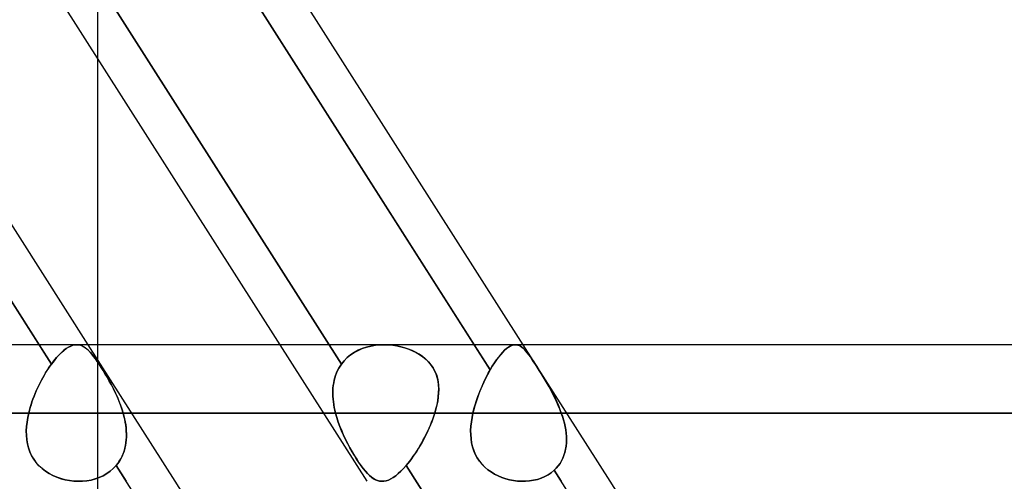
# Model space of a CAD drawing. Header units: millimetres. Extents: x -215 to 215, y -82 to 97.
# Tile 31 of 73: x -50.83 to -39.41, y 24.42 to 29.78. Entities that reach past the tile are written whole.
import ezdxf

# ---------------------------------------------------------------- set-up
doc = ezdxf.new("R2010")
doc.units = ezdxf.units.MM
doc.layers.add('MAIN-1', color=7, linetype='Continuous')
doc.layers.add('MAIN-2', color=7, linetype='Continuous')

msp = doc.modelspace()

# ---------------------------------------------------------------- linework, layer by layer
at = {"layer": 'MAIN-1'}
for p, q in [((-55.197, 33.219), (-50.603, 26.004)), ((-50.034, 26.004), (-54.629, 33.219)), ((-47.809, 26.004), (-52.404, 33.219)), ((-50.154, 33.219), (-45.559, 26.004)), ((-44.991, 26.004), (-49.585, 33.219)), ((-49.928, 29.33), (-49.928, 26.004)), ((119.951, 26.004), (-119.951, 26.004)), ((120.621, 25.211), (-120.621, 25.211)), ((-44.533, 17.365), (-49.025, 24.419)), ((-39.49, 17.365), (-43.981, 24.419))]:
    msp.add_line(p, q, dxfattribs=at)
at = {"layer": 'MAIN-2'}
for p, q in [((-49.928, 34.804), (-49.928, 29.33)), ((-50.46, 25.779), (-55.315, 33.404)), ((-47.098, 25.779), (-51.953, 33.404)), ((-51.953, 33.404), (-47.098, 25.779)), ((-45.373, 25.712), (-50.24, 33.354)), ((-50.603, 26.004), (-50.46, 25.779)), ((-50.343, 25.914), (-50.372, 25.886)), ((-50.372, 25.886), (-50.344, 25.914)), ((-50.344, 25.914), (-50.316, 25.938)), ((-50.315, 25.939), (-50.343, 25.914)), ((-50.316, 25.938), (-50.289, 25.959)), ((-50.288, 25.959), (-50.315, 25.939)), ((-50.289, 25.959), (-50.262, 25.975)), ((-50.262, 25.976), (-50.288, 25.959)), ((-50.236, 25.988), (-50.262, 25.976)), ((-50.262, 25.975), (-50.237, 25.988)), ((-50.237, 25.988), (-50.212, 25.997)), ((-50.211, 25.997), (-50.236, 25.988)), ((-50.212, 25.997), (-50.188, 26.002)), ((-50.187, 26.002), (-50.211, 25.997)), ((-50.188, 26.002), (-50.165, 26.004)), ((-50.164, 26.004), (-50.187, 26.002)), ((-50.165, 26.004), (-50.145, 26.002)), ((-50.144, 26.002), (-50.164, 26.004)), ((-50.145, 26.002), (-50.125, 25.998)), ((-50.125, 25.998), (-50.144, 26.002)), ((-50.106, 25.991), (-50.125, 25.998)), ((-50.125, 25.998), (-50.105, 25.99)), ((-50.087, 25.981), (-50.106, 25.991)), ((-50.105, 25.99), (-50.086, 25.98)), ((-50.068, 25.969), (-50.087, 25.981)), ((-50.086, 25.98), (-50.067, 25.968)), ((-50.05, 25.954), (-50.068, 25.969)), ((-50.067, 25.968), (-50.047, 25.952)), ((-50.031, 25.937), (-50.05, 25.954)), ((-50.047, 25.952), (-50.028, 25.934)), ((-49.025, 24.419), (-50.034, 26.004)), ((-50.012, 25.917), (-50.031, 25.937)), ((-50.028, 25.934), (-50.009, 25.913)), ((-49.992, 25.894), (-50.012, 25.917)), ((-50.009, 25.913), (-49.989, 25.89)), ((-49.928, 26.004), (-49.928, 21.41)), ((-46.8, 24.419), (-47.809, 26.004)), ((-46.992, 25.886), (-46.95, 25.914)), ((-46.949, 25.914), (-46.992, 25.886)), ((-46.95, 25.914), (-46.905, 25.938)), ((-46.904, 25.939), (-46.949, 25.914)), ((-46.905, 25.938), (-46.858, 25.959)), ((-46.857, 25.959), (-46.904, 25.939)), ((-46.858, 25.959), (-46.808, 25.975)), ((-46.807, 25.976), (-46.857, 25.959)), ((-46.808, 25.975), (-46.758, 25.988)), ((-46.756, 25.988), (-46.807, 25.976)), ((-46.758, 25.988), (-46.705, 25.997)), ((-46.704, 25.997), (-46.756, 25.988)), ((-46.705, 25.997), (-46.652, 26.002)), ((-46.651, 26.002), (-46.704, 25.997)), ((-46.652, 26.002), (-46.598, 26.004)), ((-46.597, 26.004), (-46.651, 26.002)), ((-46.598, 26.004), (-46.55, 26.002)), ((-46.55, 26.002), (-46.597, 26.004)), ((-46.55, 26.002), (-46.502, 25.998)), ((-46.502, 25.998), (-46.55, 26.002)), ((-46.502, 25.998), (-46.455, 25.99)), ((-46.456, 25.991), (-46.502, 25.998)), ((-46.41, 25.981), (-46.456, 25.991)), ((-46.455, 25.99), (-46.408, 25.98)), ((-46.366, 25.969), (-46.41, 25.981)), ((-46.408, 25.98), (-46.362, 25.968)), ((-46.322, 25.954), (-46.366, 25.969)), ((-46.362, 25.968), (-46.317, 25.952)), ((-46.279, 25.937), (-46.322, 25.954)), ((-46.317, 25.952), (-46.273, 25.934)), ((-46.238, 25.917), (-46.279, 25.937)), ((-46.273, 25.934), (-46.231, 25.913)), ((-46.198, 25.894), (-46.238, 25.917)), ((-46.231, 25.913), (-46.192, 25.89)), ((-45.559, 26.004), (-45.373, 25.712)), ((-45.228, 25.916), (-45.252, 25.89)), ((-45.252, 25.89), (-45.228, 25.916)), ((-45.206, 25.939), (-45.228, 25.916)), ((-45.228, 25.916), (-45.206, 25.939)), ((-45.184, 25.958), (-45.206, 25.939)), ((-45.206, 25.939), (-45.184, 25.958)), ((-45.163, 25.974), (-45.184, 25.958)), ((-45.184, 25.958), (-45.162, 25.974)), ((-45.142, 25.987), (-45.163, 25.974)), ((-45.162, 25.974), (-45.142, 25.987)), ((-45.122, 25.996), (-45.142, 25.987)), ((-45.142, 25.987), (-45.122, 25.996)), ((-45.103, 26.001), (-45.122, 25.996)), ((-45.122, 25.996), (-45.103, 26.001)), ((-45.085, 26.004), (-45.103, 26.001)), ((-45.103, 26.001), (-45.084, 26.004)), ((-45.068, 26.003), (-45.085, 26.004)), ((-45.084, 26.004), (-45.068, 26.003)), ((45.081, 26.004), (-45.081, 26.004)), ((-45.053, 26), (-45.068, 26.003)), ((-45.068, 26.003), (-45.052, 26)), ((-45.037, 25.994), (-45.053, 26)), ((-45.052, 26), (-45.037, 25.994)), ((-45.022, 25.986), (-45.037, 25.994)), ((-45.037, 25.994), (-45.022, 25.986)), ((-45.007, 25.975), (-45.022, 25.986)), ((-45.022, 25.986), (-45.006, 25.975)), ((-44.991, 25.963), (-45.007, 25.975)), ((-45.006, 25.975), (-44.991, 25.962)), ((-43.981, 24.419), (-44.991, 26.004)), ((-44.976, 25.948), (-44.991, 25.963)), ((-44.991, 25.962), (-44.975, 25.947)), ((-44.96, 25.93), (-44.976, 25.948)), ((-44.975, 25.947), (-44.959, 25.929)), ((-44.944, 25.91), (-44.96, 25.93)), ((-44.959, 25.929), (-44.943, 25.909)), ((-50.43, 25.818), (-50.46, 25.779)), ((-50.46, 25.779), (-50.431, 25.818)), ((-50.431, 25.818), (-50.401, 25.854)), ((-50.401, 25.854), (-50.43, 25.818)), ((-50.372, 25.886), (-50.401, 25.854)), ((-50.401, 25.854), (-50.372, 25.886)), ((-49.972, 25.868), (-49.992, 25.894)), ((-49.989, 25.89), (-49.968, 25.864)), ((-49.951, 25.84), (-49.972, 25.868)), ((-49.968, 25.864), (-49.947, 25.835)), ((-49.929, 25.81), (-49.951, 25.84)), ((-49.947, 25.835), (-49.925, 25.804)), ((-49.907, 25.777), (-49.929, 25.81)), ((-49.925, 25.804), (-49.903, 25.771)), ((-47.098, 25.779), (-47.066, 25.818)), ((-47.066, 25.818), (-47.098, 25.779)), ((-47.066, 25.818), (-47.031, 25.854)), ((-47.031, 25.854), (-47.066, 25.818)), ((-47.031, 25.854), (-46.992, 25.886)), ((-46.992, 25.886), (-47.031, 25.854)), ((-46.16, 25.868), (-46.198, 25.894)), ((-46.192, 25.89), (-46.154, 25.864)), ((-46.126, 25.84), (-46.16, 25.868)), ((-46.154, 25.864), (-46.12, 25.835)), ((-46.094, 25.81), (-46.126, 25.84)), ((-46.12, 25.835), (-46.089, 25.804)), ((-46.065, 25.777), (-46.094, 25.81)), ((-46.089, 25.804), (-46.06, 25.771)), ((-45.324, 25.792), (-45.3, 25.828)), ((-45.3, 25.827), (-45.324, 25.792)), ((-45.276, 25.86), (-45.3, 25.827)), ((-45.3, 25.828), (-45.275, 25.86)), ((-45.252, 25.89), (-45.276, 25.86)), ((-45.275, 25.86), (-45.252, 25.89)), ((-44.926, 25.888), (-44.944, 25.91)), ((-44.943, 25.909), (-44.925, 25.886)), ((-44.908, 25.863), (-44.926, 25.888)), ((-44.925, 25.886), (-44.907, 25.861)), ((-44.89, 25.836), (-44.908, 25.863)), ((-44.907, 25.861), (-44.888, 25.834)), ((-44.87, 25.807), (-44.89, 25.836)), ((-44.888, 25.834), (-44.868, 25.804)), ((-44.85, 25.775), (-44.87, 25.807)), ((-44.868, 25.804), (-44.848, 25.773)), ((-50.512, 25.703), (-50.528, 25.676)), ((-50.528, 25.676), (-50.511, 25.703)), ((-50.494, 25.73), (-50.512, 25.703)), ((-50.511, 25.703), (-50.494, 25.73)), ((-50.477, 25.755), (-50.494, 25.73)), ((-50.494, 25.73), (-50.477, 25.755)), ((-50.46, 25.779), (-50.477, 25.755)), ((-50.477, 25.755), (-50.46, 25.779)), ((-49.884, 25.741), (-49.907, 25.777)), ((-49.903, 25.771), (-49.88, 25.735)), ((-49.86, 25.703), (-49.884, 25.741)), ((-49.88, 25.735), (-49.856, 25.696)), ((-49.836, 25.664), (-49.86, 25.703)), ((-49.856, 25.696), (-49.832, 25.657)), ((-47.155, 25.676), (-47.143, 25.703)), ((-47.143, 25.703), (-47.155, 25.676)), ((-47.143, 25.703), (-47.129, 25.73)), ((-47.129, 25.73), (-47.143, 25.703)), ((-47.129, 25.73), (-47.114, 25.755)), ((-47.114, 25.755), (-47.129, 25.73)), ((-47.114, 25.755), (-47.098, 25.779)), ((-47.098, 25.779), (-47.114, 25.755)), ((-46.04, 25.741), (-46.065, 25.777)), ((-46.06, 25.771), (-46.036, 25.735)), ((-46.018, 25.703), (-46.04, 25.741)), ((-46.036, 25.735), (-46.015, 25.696)), ((-46.001, 25.664), (-46.018, 25.703)), ((-46.015, 25.696), (-45.998, 25.657)), ((-45.396, 25.672), (-45.373, 25.712)), ((-45.373, 25.712), (-45.39, 25.683)), ((-45.349, 25.753), (-45.373, 25.712)), ((-45.373, 25.712), (-45.349, 25.753)), ((-45.324, 25.792), (-45.349, 25.753)), ((-45.349, 25.753), (-45.324, 25.792)), ((-44.828, 25.742), (-44.85, 25.775)), ((-44.848, 25.773), (-44.826, 25.739)), ((-44.806, 25.706), (-44.828, 25.742)), ((-44.826, 25.739), (-44.804, 25.703)), ((-44.783, 25.67), (-44.806, 25.706)), ((-44.804, 25.703), (-44.781, 25.666)), ((-50.577, 25.591), (-50.592, 25.561)), ((-50.592, 25.561), (-50.577, 25.591)), ((-50.561, 25.62), (-50.577, 25.591)), ((-50.577, 25.591), (-50.561, 25.62)), ((-50.545, 25.648), (-50.561, 25.62)), ((-50.561, 25.62), (-50.545, 25.648)), ((-50.528, 25.676), (-50.545, 25.648)), ((-50.545, 25.648), (-50.528, 25.676)), ((-49.812, 25.623), (-49.836, 25.664)), ((-49.832, 25.657), (-49.808, 25.616)), ((-49.789, 25.581), (-49.812, 25.623)), ((-49.808, 25.616), (-49.784, 25.573)), ((-49.765, 25.538), (-49.789, 25.581)), ((-49.784, 25.573), (-49.761, 25.53)), ((-47.188, 25.561), (-47.182, 25.591)), ((-47.182, 25.591), (-47.188, 25.561)), ((-47.182, 25.591), (-47.175, 25.62)), ((-47.175, 25.62), (-47.182, 25.591)), ((-47.175, 25.62), (-47.166, 25.648)), ((-47.166, 25.648), (-47.175, 25.62)), ((-47.166, 25.648), (-47.155, 25.676)), ((-47.155, 25.676), (-47.166, 25.648)), ((-45.988, 25.623), (-46.001, 25.664)), ((-45.998, 25.657), (-45.986, 25.616)), ((-45.978, 25.581), (-45.988, 25.623)), ((-45.986, 25.616), (-45.977, 25.573)), ((-45.972, 25.538), (-45.978, 25.581)), ((-45.977, 25.573), (-45.972, 25.53)), ((-45.46, 25.543), (-45.439, 25.587)), ((-45.438, 25.59), (-45.453, 25.558)), ((-45.439, 25.587), (-45.418, 25.63)), ((-45.422, 25.622), (-45.438, 25.59)), ((-45.406, 25.653), (-45.422, 25.622)), ((-45.418, 25.63), (-45.396, 25.672)), ((-45.39, 25.683), (-45.406, 25.653)), ((-44.76, 25.632), (-44.783, 25.67)), ((-44.781, 25.666), (-44.757, 25.628)), ((-44.737, 25.594), (-44.76, 25.632)), ((-44.757, 25.628), (-44.734, 25.588)), ((-44.714, 25.554), (-44.737, 25.594)), ((-44.734, 25.588), (-44.71, 25.548)), ((-50.636, 25.468), (-50.65, 25.437)), ((-50.649, 25.437), (-50.636, 25.468)), ((-50.636, 25.468), (-50.622, 25.5)), ((-50.622, 25.499), (-50.636, 25.468)), ((-50.622, 25.5), (-50.607, 25.531)), ((-50.607, 25.53), (-50.622, 25.499)), ((-50.592, 25.561), (-50.607, 25.53)), ((-50.607, 25.531), (-50.592, 25.561)), ((-49.742, 25.493), (-49.765, 25.538)), ((-49.761, 25.53), (-49.738, 25.485)), ((-49.72, 25.448), (-49.742, 25.493)), ((-49.738, 25.485), (-49.717, 25.441)), ((-47.198, 25.468), (-47.196, 25.5)), ((-47.196, 25.499), (-47.198, 25.468)), ((-47.198, 25.437), (-47.198, 25.468)), ((-47.198, 25.468), (-47.198, 25.437)), ((-47.196, 25.5), (-47.193, 25.531)), ((-47.193, 25.53), (-47.196, 25.499)), ((-47.193, 25.531), (-47.188, 25.561)), ((-47.188, 25.561), (-47.193, 25.53)), ((-45.97, 25.493), (-45.972, 25.538)), ((-45.972, 25.53), (-45.97, 25.485)), ((-45.971, 25.448), (-45.97, 25.493)), ((-45.97, 25.485), (-45.971, 25.441)), ((-45.496, 25.457), (-45.51, 25.423)), ((-45.499, 25.451), (-45.48, 25.497)), ((-45.482, 25.491), (-45.496, 25.457)), ((-45.468, 25.525), (-45.482, 25.491)), ((-45.48, 25.497), (-45.46, 25.543)), ((-45.453, 25.558), (-45.468, 25.525)), ((-44.691, 25.514), (-44.714, 25.554)), ((-44.71, 25.548), (-44.687, 25.508)), ((-44.668, 25.472), (-44.691, 25.514)), ((-44.687, 25.508), (-44.665, 25.466)), ((-44.646, 25.43), (-44.668, 25.472)), ((-44.665, 25.466), (-44.643, 25.424)), ((-50.686, 25.341), (-50.696, 25.308)), ((-50.696, 25.309), (-50.686, 25.341)), ((-50.674, 25.373), (-50.686, 25.341)), ((-50.686, 25.341), (-50.674, 25.373)), ((-50.662, 25.405), (-50.674, 25.373)), ((-50.674, 25.373), (-50.662, 25.405)), ((-50.65, 25.437), (-50.662, 25.405)), ((-50.662, 25.405), (-50.649, 25.437)), ((-49.699, 25.402), (-49.72, 25.448)), ((-49.717, 25.441), (-49.696, 25.395)), ((-49.679, 25.355), (-49.699, 25.402)), ((-49.696, 25.395), (-49.677, 25.35)), ((-49.661, 25.307), (-49.679, 25.355)), ((-49.677, 25.35), (-49.659, 25.304)), ((-47.197, 25.405), (-47.198, 25.437)), ((-47.198, 25.437), (-47.197, 25.405)), ((-47.195, 25.373), (-47.197, 25.405)), ((-47.197, 25.405), (-47.195, 25.373)), ((-47.192, 25.341), (-47.195, 25.373)), ((-47.195, 25.373), (-47.192, 25.341)), ((-47.187, 25.309), (-47.192, 25.341)), ((-47.192, 25.341), (-47.187, 25.308)), ((-45.982, 25.35), (-45.991, 25.304)), ((-45.99, 25.307), (-45.981, 25.355)), ((-45.975, 25.395), (-45.982, 25.35)), ((-45.981, 25.355), (-45.975, 25.402)), ((-45.975, 25.402), (-45.971, 25.448)), ((-45.971, 25.441), (-45.975, 25.395)), ((-45.548, 25.308), (-45.533, 25.356)), ((-45.534, 25.353), (-45.545, 25.318)), ((-45.522, 25.388), (-45.534, 25.353)), ((-45.533, 25.356), (-45.517, 25.404)), ((-45.51, 25.423), (-45.522, 25.388)), ((-45.517, 25.404), (-45.499, 25.451)), ((-44.624, 25.388), (-44.646, 25.43)), ((-44.643, 25.424), (-44.622, 25.382)), ((-44.604, 25.344), (-44.624, 25.388)), ((-44.622, 25.382), (-44.602, 25.34)), ((-44.584, 25.3), (-44.604, 25.344)), ((-50.715, 25.244), (-50.723, 25.211)), ((-50.723, 25.211), (-50.715, 25.244)), ((-50.706, 25.276), (-50.715, 25.244)), ((-50.715, 25.244), (-50.706, 25.276)), ((-50.706, 25.276), (-50.696, 25.309)), ((-50.696, 25.308), (-50.706, 25.276)), ((-49.644, 25.259), (-49.661, 25.307)), ((-49.659, 25.304), (-49.643, 25.258)), ((-49.629, 25.211), (-49.644, 25.259)), ((-49.643, 25.258), (-49.629, 25.211)), ((-47.181, 25.276), (-47.187, 25.309)), ((-47.187, 25.308), (-47.181, 25.276)), ((-47.175, 25.244), (-47.181, 25.276)), ((-47.181, 25.276), (-47.175, 25.244)), ((-47.167, 25.211), (-47.175, 25.244)), ((-47.175, 25.244), (-47.167, 25.211)), ((-46.016, 25.211), (-46.002, 25.259)), ((-46.002, 25.258), (-46.016, 25.211)), ((-46.002, 25.259), (-45.99, 25.307)), ((-45.991, 25.304), (-46.002, 25.258)), ((-45.574, 25.211), (-45.562, 25.26)), ((-45.565, 25.247), (-45.574, 25.211)), ((-45.556, 25.282), (-45.565, 25.247)), ((-45.562, 25.26), (-45.548, 25.308)), ((-45.545, 25.318), (-45.556, 25.282)), ((-44.602, 25.34), (-44.583, 25.297)), ((-44.566, 25.256), (-44.584, 25.3)), ((-44.583, 25.297), (-44.565, 25.254)), ((-44.549, 25.211), (-44.566, 25.256)), ((-44.565, 25.254), (-44.549, 25.211)), ((-120.621, 25.211), (120.621, 25.211)), ((119.448, 25.211), (-119.448, 25.211)), ((-119.448, 25.211), (119.448, 25.211)), ((-50.743, 25.107), (-50.735, 25.159)), ((-50.735, 25.159), (-50.743, 25.106)), ((-50.735, 25.159), (-50.723, 25.211)), ((-50.723, 25.211), (-50.735, 25.159)), ((-50.723, 25.211), (-47.167, 25.211)), ((-47.167, 25.211), (-50.723, 25.211)), ((-46.016, 25.211), (-49.629, 25.211)), ((-49.629, 25.211), (-46.016, 25.211)), ((-49.629, 25.211), (-49.62, 25.177)), ((-49.62, 25.176), (-49.629, 25.211)), ((-49.62, 25.177), (-49.612, 25.142)), ((-49.611, 25.141), (-49.62, 25.176)), ((-49.612, 25.142), (-49.605, 25.108)), ((-49.604, 25.106), (-49.611, 25.141)), ((-47.167, 25.211), (-47.152, 25.159)), ((-47.152, 25.159), (-47.167, 25.211)), ((-47.152, 25.159), (-47.135, 25.106)), ((-47.135, 25.107), (-47.152, 25.159)), ((-46.053, 25.106), (-46.04, 25.141)), ((-46.039, 25.142), (-46.052, 25.108)), ((-46.04, 25.141), (-46.027, 25.176)), ((-46.027, 25.177), (-46.039, 25.142)), ((-46.027, 25.176), (-46.016, 25.211)), ((-46.016, 25.211), (-46.027, 25.177)), ((-45.592, 25.11), (-45.584, 25.161)), ((-45.584, 25.161), (-45.592, 25.11)), ((-45.584, 25.161), (-45.574, 25.211)), ((-45.574, 25.211), (-45.584, 25.161)), ((-45.574, 25.211), (45.574, 25.211)), ((45.574, 25.211), (-45.574, 25.211)), ((44.549, 25.211), (-44.549, 25.211)), ((-44.549, 25.211), (44.549, 25.211)), ((-44.549, 25.211), (-44.536, 25.173)), ((-44.536, 25.172), (-44.549, 25.211)), ((-44.536, 25.173), (-44.524, 25.134)), ((-44.524, 25.133), (-44.536, 25.172)), ((-44.524, 25.134), (-44.514, 25.095)), ((-44.514, 25.093), (-44.524, 25.133)), ((-50.752, 25.004), (-50.749, 25.055)), ((-50.749, 25.054), (-50.752, 25.003)), ((-50.751, 24.953), (-50.752, 25.004)), ((-50.752, 25.003), (-50.751, 24.952)), ((-50.749, 25.055), (-50.743, 25.107)), ((-50.743, 25.106), (-50.749, 25.054)), ((-49.605, 25.108), (-49.599, 25.073)), ((-49.599, 25.071), (-49.604, 25.106)), ((-49.599, 25.073), (-49.595, 25.038)), ((-49.594, 25.036), (-49.599, 25.071)), ((-49.595, 25.038), (-49.592, 25.003)), ((-49.592, 25.001), (-49.594, 25.036)), ((-49.592, 25.003), (-49.59, 24.969)), ((-49.59, 24.966), (-49.592, 25.001)), ((-47.116, 25.055), (-47.135, 25.107)), ((-47.135, 25.106), (-47.116, 25.054)), ((-47.096, 25.004), (-47.116, 25.055)), ((-47.116, 25.054), (-47.095, 25.003)), ((-47.074, 24.953), (-47.096, 25.004)), ((-47.095, 25.003), (-47.073, 24.952)), ((-46.115, 24.966), (-46.098, 25.001)), ((-46.097, 25.003), (-46.113, 24.969)), ((-46.098, 25.001), (-46.082, 25.036)), ((-46.081, 25.038), (-46.097, 25.003)), ((-46.082, 25.036), (-46.067, 25.071)), ((-46.066, 25.073), (-46.081, 25.038)), ((-46.067, 25.071), (-46.053, 25.106)), ((-46.052, 25.108), (-46.066, 25.073)), ((-45.6, 25.01), (-45.597, 25.06)), ((-45.597, 25.06), (-45.6, 25.01)), ((-45.599, 24.96), (-45.6, 25.01)), ((-45.6, 25.01), (-45.599, 24.961)), ((-45.597, 25.06), (-45.592, 25.11)), ((-45.592, 25.11), (-45.597, 25.06)), ((-44.514, 25.095), (-44.505, 25.056)), ((-44.505, 25.054), (-44.514, 25.093)), ((-44.505, 25.056), (-44.498, 25.017)), ((-44.498, 25.015), (-44.505, 25.054)), ((-44.498, 25.017), (-44.493, 24.979)), ((-44.493, 24.976), (-44.498, 25.015)), ((-50.747, 24.903), (-50.751, 24.953)), ((-50.751, 24.952), (-50.747, 24.902)), ((-50.739, 24.855), (-50.747, 24.903)), ((-50.747, 24.902), (-50.739, 24.853)), ((-49.593, 24.9), (-49.596, 24.867)), ((-49.596, 24.865), (-49.593, 24.899)), ((-49.591, 24.934), (-49.593, 24.9)), ((-49.593, 24.899), (-49.591, 24.932)), ((-49.59, 24.969), (-49.591, 24.934)), ((-49.591, 24.932), (-49.59, 24.966)), ((-47.05, 24.903), (-47.074, 24.953)), ((-47.073, 24.952), (-47.049, 24.902)), ((-47.025, 24.855), (-47.05, 24.903)), ((-47.049, 24.902), (-47.025, 24.853)), ((-46.168, 24.865), (-46.15, 24.899)), ((-46.148, 24.9), (-46.167, 24.867)), ((-46.15, 24.899), (-46.132, 24.932)), ((-46.131, 24.934), (-46.148, 24.9)), ((-46.132, 24.932), (-46.115, 24.966)), ((-46.113, 24.969), (-46.131, 24.934)), ((-45.599, 24.961), (-45.596, 24.912)), ((-45.596, 24.912), (-45.599, 24.96)), ((-45.589, 24.865), (-45.596, 24.912)), ((-45.596, 24.912), (-45.589, 24.865)), ((-44.493, 24.979), (-44.49, 24.94)), ((-44.49, 24.937), (-44.493, 24.976)), ((-44.49, 24.94), (-44.489, 24.902)), ((-44.489, 24.899), (-44.49, 24.937)), ((-44.489, 24.902), (-44.49, 24.864)), ((-44.49, 24.862), (-44.489, 24.899)), ((-50.727, 24.807), (-50.739, 24.855)), ((-50.739, 24.853), (-50.727, 24.806)), ((-50.711, 24.761), (-50.727, 24.807)), ((-50.727, 24.806), (-50.711, 24.76)), ((-49.618, 24.77), (-49.629, 24.74)), ((-49.609, 24.802), (-49.618, 24.77)), ((-49.618, 24.769), (-49.609, 24.801)), ((-49.602, 24.834), (-49.609, 24.802)), ((-49.609, 24.801), (-49.602, 24.833)), ((-49.596, 24.867), (-49.602, 24.834)), ((-49.602, 24.833), (-49.596, 24.865)), ((-47, 24.807), (-47.025, 24.855)), ((-47.025, 24.853), (-46.999, 24.806)), ((-46.974, 24.761), (-47, 24.807)), ((-46.999, 24.806), (-46.973, 24.76)), ((-46.225, 24.77), (-46.245, 24.74)), ((-46.205, 24.802), (-46.225, 24.77)), ((-46.225, 24.769), (-46.206, 24.801)), ((-46.206, 24.801), (-46.187, 24.833)), ((-46.186, 24.834), (-46.205, 24.802)), ((-46.187, 24.833), (-46.168, 24.865)), ((-46.167, 24.867), (-46.186, 24.834)), ((-45.578, 24.819), (-45.589, 24.865)), ((-45.589, 24.865), (-45.578, 24.819)), ((-45.564, 24.774), (-45.578, 24.819)), ((-45.578, 24.819), (-45.564, 24.775)), ((-45.564, 24.775), (-45.546, 24.732)), ((-45.546, 24.732), (-45.564, 24.774)), ((-44.508, 24.754), (-44.499, 24.789)), ((-44.499, 24.791), (-44.507, 24.755)), ((-44.493, 24.827), (-44.499, 24.791)), ((-44.499, 24.789), (-44.494, 24.825)), ((-44.494, 24.825), (-44.49, 24.862)), ((-44.49, 24.864), (-44.493, 24.827)), ((-50.691, 24.717), (-50.711, 24.761)), ((-50.711, 24.76), (-50.69, 24.716)), ((-50.666, 24.675), (-50.691, 24.717)), ((-50.69, 24.716), (-50.666, 24.674)), ((-50.638, 24.636), (-50.666, 24.675)), ((-50.666, 24.674), (-50.637, 24.635)), ((-49.673, 24.653), (-49.656, 24.681)), ((-49.656, 24.681), (-49.672, 24.653)), ((-49.641, 24.71), (-49.656, 24.681)), ((-49.656, 24.681), (-49.642, 24.709)), ((-49.642, 24.709), (-49.629, 24.739)), ((-49.629, 24.74), (-49.641, 24.71)), ((-49.629, 24.739), (-49.618, 24.769)), ((-46.948, 24.717), (-46.974, 24.761)), ((-46.973, 24.76), (-46.947, 24.716)), ((-46.922, 24.675), (-46.948, 24.717)), ((-46.947, 24.716), (-46.921, 24.674)), ((-46.896, 24.636), (-46.922, 24.675)), ((-46.921, 24.674), (-46.895, 24.635)), ((-46.307, 24.653), (-46.286, 24.681)), ((-46.286, 24.681), (-46.307, 24.653)), ((-46.265, 24.71), (-46.286, 24.681)), ((-46.286, 24.681), (-46.266, 24.709)), ((-46.266, 24.709), (-46.245, 24.739)), ((-46.245, 24.74), (-46.265, 24.71)), ((-46.245, 24.739), (-46.225, 24.769)), ((-45.523, 24.691), (-45.546, 24.732)), ((-45.546, 24.732), (-45.524, 24.691)), ((-45.524, 24.691), (-45.498, 24.653)), ((-45.498, 24.652), (-45.523, 24.691)), ((-44.546, 24.656), (-44.564, 24.626)), ((-44.547, 24.656), (-44.531, 24.687)), ((-44.531, 24.688), (-44.546, 24.656)), ((-44.518, 24.721), (-44.531, 24.688)), ((-44.531, 24.687), (-44.518, 24.72)), ((-44.507, 24.755), (-44.518, 24.721)), ((-44.518, 24.72), (-44.508, 24.754)), ((-50.605, 24.6), (-50.638, 24.636)), ((-50.637, 24.635), (-50.604, 24.599)), ((-50.569, 24.567), (-50.605, 24.6)), ((-50.604, 24.599), (-50.568, 24.566)), ((-50.53, 24.537), (-50.569, 24.567)), ((-50.568, 24.566), (-50.529, 24.536)), ((-49.743, 24.567), (-49.779, 24.536)), ((-49.779, 24.536), (-49.743, 24.567)), ((-49.71, 24.602), (-49.743, 24.567)), ((-49.743, 24.567), (-49.71, 24.602)), ((-49.69, 24.627), (-49.71, 24.602)), ((-49.71, 24.602), (-49.691, 24.627)), ((-49.71, 24.602), (-49.593, 24.419)), ((-44.854, 16.977), (-49.71, 24.602)), ((-49.691, 24.627), (-49.673, 24.653)), ((-49.672, 24.653), (-49.69, 24.627)), ((-46.87, 24.6), (-46.896, 24.636)), ((-46.895, 24.635), (-46.87, 24.599)), ((-46.846, 24.567), (-46.87, 24.6)), ((-46.87, 24.599), (-46.845, 24.566)), ((-46.821, 24.537), (-46.846, 24.567)), ((-46.845, 24.566), (-46.82, 24.536)), ((-46.409, 24.536), (-46.379, 24.567)), ((-46.379, 24.567), (-46.409, 24.536)), ((-46.379, 24.567), (-46.348, 24.602)), ((-46.348, 24.602), (-46.379, 24.567)), ((-46.348, 24.602), (-46.327, 24.627)), ((-46.327, 24.627), (-46.348, 24.602)), ((-41.492, 16.977), (-46.348, 24.602)), ((-46.348, 24.602), (-41.492, 16.977)), ((-46.327, 24.627), (-46.307, 24.653)), ((-46.307, 24.653), (-46.327, 24.627)), ((-45.498, 24.653), (-45.469, 24.617)), ((-45.468, 24.617), (-45.498, 24.652)), ((-45.469, 24.617), (-45.436, 24.584)), ((-45.436, 24.584), (-45.468, 24.617)), ((-45.401, 24.554), (-45.436, 24.584)), ((-45.436, 24.584), (-45.401, 24.554)), ((-45.363, 24.527), (-45.401, 24.554)), ((-45.401, 24.554), (-45.363, 24.527)), ((-44.632, 24.547), (-44.665, 24.519)), ((-44.665, 24.519), (-44.632, 24.547)), ((-44.607, 24.572), (-44.632, 24.547)), ((-44.632, 24.547), (-44.607, 24.571)), ((-44.632, 24.547), (-44.55, 24.419)), ((-39.762, 16.899), (-44.632, 24.547)), ((-44.584, 24.598), (-44.607, 24.572)), ((-44.607, 24.571), (-44.585, 24.598)), ((-44.585, 24.598), (-44.564, 24.626)), ((-44.564, 24.626), (-44.584, 24.598)), ((-44.564, 24.626), (-44.547, 24.656)), ((-50.488, 24.51), (-50.53, 24.537)), ((-50.529, 24.536), (-50.487, 24.509)), ((-50.444, 24.486), (-50.488, 24.51)), ((-50.487, 24.509), (-50.443, 24.486)), ((-50.398, 24.466), (-50.444, 24.486)), ((-50.443, 24.486), (-50.397, 24.466)), ((-50.35, 24.45), (-50.398, 24.466)), ((-50.397, 24.466), (-50.349, 24.449)), ((-50.301, 24.437), (-50.35, 24.45)), ((-50.349, 24.449), (-50.3, 24.436)), ((-50.252, 24.427), (-50.301, 24.437)), ((-50.3, 24.436), (-50.251, 24.427)), ((-50, 24.434), (-50.05, 24.425)), ((-50.05, 24.425), (-50, 24.434)), ((-49.952, 24.447), (-50, 24.434)), ((-50, 24.434), (-49.951, 24.447)), ((-49.905, 24.463), (-49.952, 24.447)), ((-49.951, 24.447), (-49.905, 24.464)), ((-49.861, 24.484), (-49.905, 24.463)), ((-49.905, 24.464), (-49.861, 24.484)), ((-49.819, 24.508), (-49.861, 24.484)), ((-49.861, 24.484), (-49.818, 24.508)), ((-49.779, 24.536), (-49.819, 24.508)), ((-49.818, 24.508), (-49.779, 24.536)), ((-46.797, 24.51), (-46.821, 24.537)), ((-46.82, 24.536), (-46.796, 24.509)), ((-46.773, 24.486), (-46.797, 24.51)), ((-46.796, 24.509), (-46.772, 24.486)), ((-46.75, 24.466), (-46.773, 24.486)), ((-46.772, 24.486), (-46.749, 24.466)), ((-46.726, 24.45), (-46.75, 24.466)), ((-46.749, 24.466), (-46.726, 24.449)), ((-46.703, 24.437), (-46.726, 24.45)), ((-46.726, 24.449), (-46.702, 24.436)), ((-46.679, 24.427), (-46.703, 24.437)), ((-46.702, 24.436), (-46.679, 24.427)), ((-46.58, 24.425), (-46.553, 24.434)), ((-46.553, 24.434), (-46.58, 24.425)), ((-46.553, 24.434), (-46.526, 24.447)), ((-46.526, 24.447), (-46.553, 24.434)), ((-46.526, 24.447), (-46.497, 24.464)), ((-46.498, 24.463), (-46.526, 24.447)), ((-46.469, 24.484), (-46.498, 24.463)), ((-46.497, 24.464), (-46.469, 24.484)), ((-46.469, 24.484), (-46.439, 24.508)), ((-46.44, 24.508), (-46.469, 24.484)), ((-46.409, 24.536), (-46.44, 24.508)), ((-46.439, 24.508), (-46.409, 24.536)), ((-45.323, 24.502), (-45.363, 24.527)), ((-45.363, 24.527), (-45.323, 24.503)), ((-45.323, 24.503), (-45.281, 24.481)), ((-45.281, 24.481), (-45.323, 24.502)), ((-45.238, 24.463), (-45.281, 24.481)), ((-45.281, 24.481), (-45.238, 24.463)), ((-45.193, 24.448), (-45.238, 24.463)), ((-45.238, 24.463), (-45.193, 24.448)), ((-45.148, 24.436), (-45.193, 24.448)), ((-45.193, 24.448), (-45.148, 24.436)), ((-45.102, 24.427), (-45.148, 24.436)), ((-45.148, 24.436), (-45.102, 24.427)), ((-45.056, 24.422), (-45.102, 24.427)), ((-45.102, 24.427), (-45.056, 24.422)), ((-44.87, 24.431), (-44.916, 24.423)), ((-44.916, 24.423), (-44.87, 24.431)), ((-44.825, 24.441), (-44.87, 24.431)), ((-44.87, 24.431), (-44.825, 24.441)), ((-44.782, 24.456), (-44.825, 24.441)), ((-44.825, 24.441), (-44.782, 24.456)), ((-44.741, 24.473), (-44.782, 24.456)), ((-44.782, 24.456), (-44.741, 24.473)), ((-44.702, 24.494), (-44.741, 24.473)), ((-44.741, 24.473), (-44.702, 24.494)), ((-44.665, 24.519), (-44.702, 24.494)), ((-44.702, 24.494), (-44.665, 24.519)), ((-50.202, 24.421), (-50.252, 24.427)), ((-50.251, 24.427), (-50.201, 24.421)), ((-50.152, 24.419), (-50.202, 24.421)), ((-50.201, 24.421), (-50.151, 24.419)), ((-50.101, 24.42), (-50.152, 24.419)), ((-50.151, 24.419), (-50.1, 24.42)), ((-50.05, 24.425), (-50.101, 24.42)), ((-50.1, 24.42), (-50.05, 24.425)), ((-46.679, 24.427), (-46.655, 24.421)), ((-46.655, 24.421), (-46.679, 24.427)), ((-46.655, 24.421), (-46.631, 24.419)), ((-46.631, 24.419), (-46.655, 24.421)), ((-46.631, 24.419), (-46.606, 24.42)), ((-46.606, 24.42), (-46.631, 24.419)), ((-46.606, 24.42), (-46.58, 24.425)), ((-46.58, 24.425), (-46.606, 24.42)), ((-45.01, 24.419), (-45.056, 24.422)), ((-45.056, 24.422), (-45.01, 24.419)), ((-44.963, 24.419), (-45.01, 24.419)), ((-45.01, 24.419), (-44.963, 24.419)), ((-44.916, 24.423), (-44.963, 24.419)), ((-44.963, 24.419), (-44.916, 24.423))]:
    msp.add_line(p, q, dxfattribs=at)

doc.saveas('drawing.dxf')
